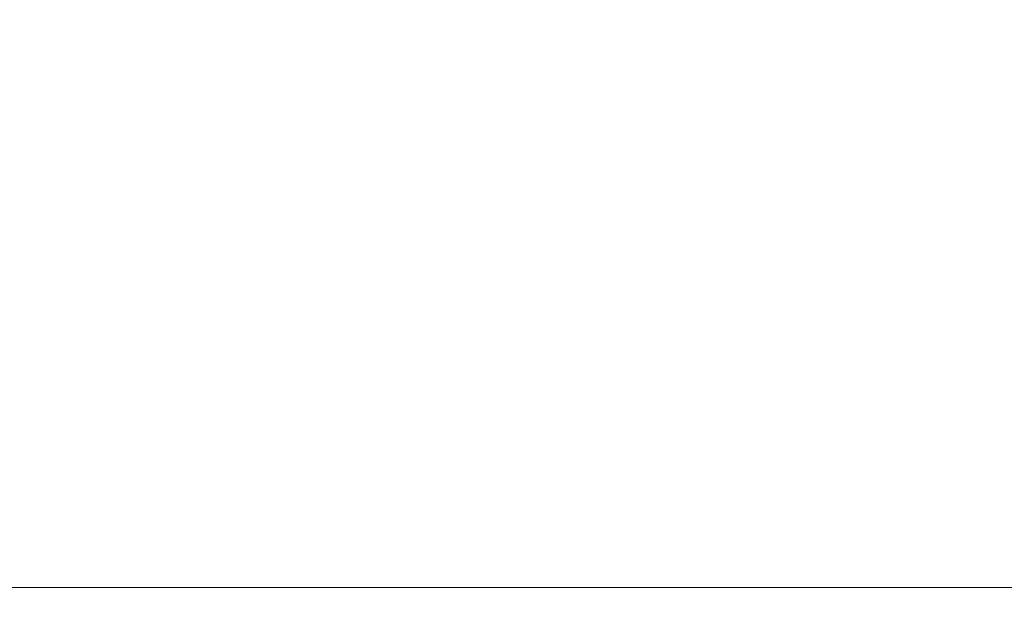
# Model space of a CAD drawing. Header units: millimetres. Extents: x -30280 to 19093, y -17460 to 4378.
# Tile 56 of 188: x -19134 to -18106, y -417 to 213. Entities that reach past the tile are written whole.
import ezdxf

# ---------------------------------------------------------------- set-up
doc = ezdxf.new("R2010")
doc.units = ezdxf.units.MM
doc.header["$MEASUREMENT"] = 0
doc.layers.add('Nuevo_06_COT_Generals', color=7, linetype='Continuous')
doc.layers.add('Nuevo_06_COT_Generals_Pluma_Nº__1', color=7, linetype='Continuous', lineweight=5)
doc.styles.add('Estilo_Generado_1', font='txt')
doc.dimstyles.new('Estilo_Generado__1', dxfattribs={"dimtxt": 100, "dimasz": 38, "dimexe": 0.18, "dimexo": 300, "dimgap": 0, "dimtad": 1, "dimtih": 1, "dimtoh": 1, "dimlfac": 0.001, "dimzin": 0, "dimdsep": 46, "dimtxsty": 'Estilo_Generado_1', "dimblk": 'ARROWHEAD_2', "dimblk1": 'ARROWHEAD_2', "dimblk2": 'ARROWHEAD_2', "dimcen": 0.09, "dimclrd": 7, "dimclre": 7, "dimclrt": 7, "dimadec": 0, "dimazin": 0, "dimtfac": 1, "dimtdec": 4, "dimtmove": 0, "dimatfit": 3, "dimfxl": 0, "dimtolj": 1, "dimtzin": 0, "dimarcsym": 0})

# ---------------------------------------------------------------- blocks, each defined once
blk = doc.blocks.new('*D755')
at = {"layer": 'Nuevo_06_COT_Generals_Pluma_Nº__1', "color": 7, "linetype": 'Continuous', "lineweight": 5}
for p, q in [((-27904.8, -417.1), (-27904.8, -342.1)), ((-16136.4, -417.1), (-16136.4, -342.1)), ((-27890.4, -354.6), (-27919.3, -404.6)), ((-16122, -354.6), (-16150.9, -404.6)), ((-27904.8, -379.6), (-16136.4, -379.6))]:
    blk.add_line(p, q, dxfattribs=at)
at = {"layer": 'Nuevo_06_COT_Generals_Pluma_Nº__1', "color": 7, "lineweight": 5, "char_height": 100, "attachment_point": 7, "style": 'Estilo_Generado_1'}
for s, insert in [('\\A1;{\\pql;\\fGotham Book|b0|i0|c0|p0;\\W1.000000;11,77}', (-22197.3, -359.6)), ('\\A1;{\\pql;\\fGotham Book|b0|i0|c0|p0;\\W1.000000;0,15}', (-16425.7, -359.6))]:
    blk.add_mtext(s, dxfattribs=dict(at, insert=insert))
blk = doc.blocks.new('ARROWHEAD_2')
at = {"color": 0, "linetype": 'Continuous', "lineweight": 0}
for p, q in [((-0.378, -0.655), (0.378, 0.655)), ((0, 0), (-1, 0))]:
    blk.add_line(p, q, dxfattribs=at)

msp = doc.modelspace()

# ---------------------------------------------------------------- dimensions: what is measured, and where the dimension line sits
at = {"layer": 'Nuevo_06_COT_Generals', "color": 7, "linetype": 'Continuous', "lineweight": 5}
dim = msp.add_linear_dim(base=(-16136.431, -379.628), p1=(-27904.848, 212.939), p2=(-16136.431, 212.939), dimstyle='Estilo_Generado__1', dxfattribs=at)
dim.commit()
dim.dimension.update_dxf_attribs({"geometry": '*D755', "text_midpoint": (-22029.773, -309.628), "dimtype": 160})

doc.saveas('drawing.dxf')
